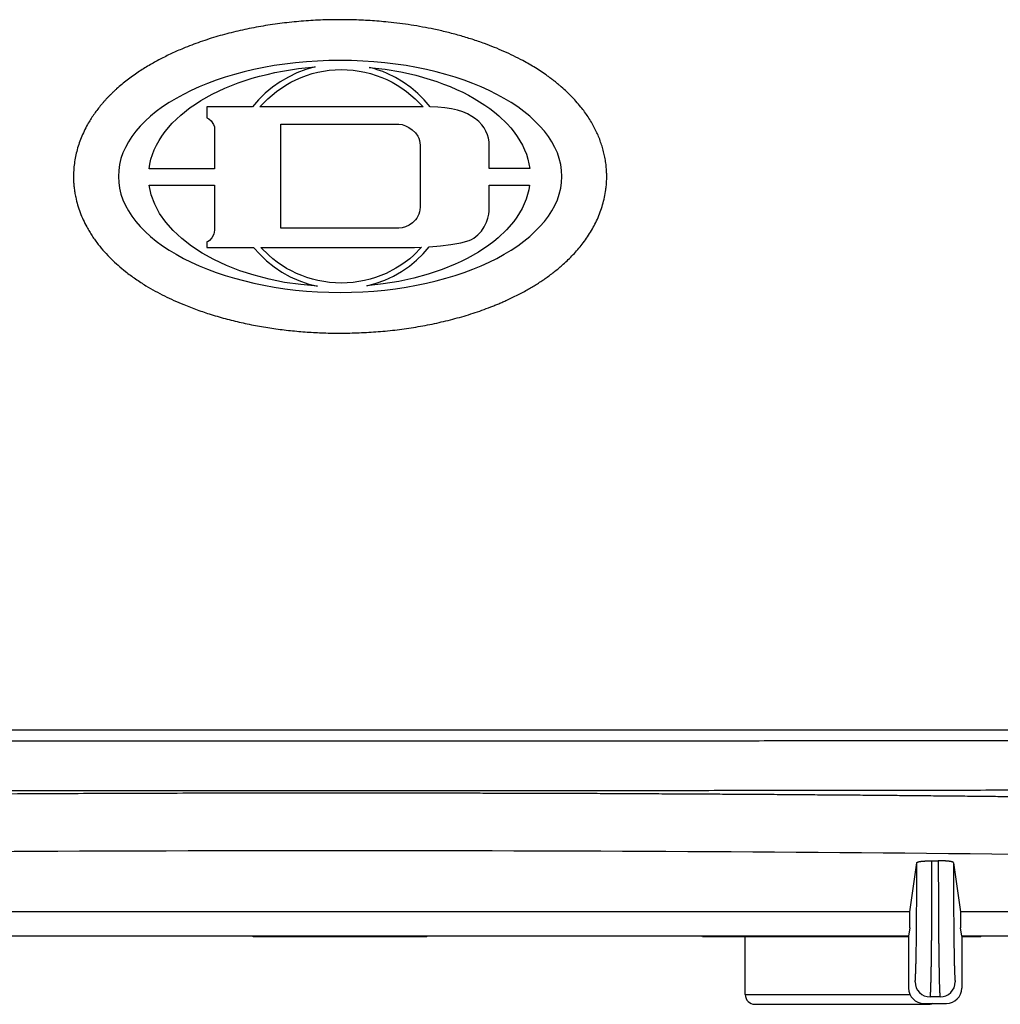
# Model space of a CAD drawing. Header units: inches. Extents: x -113 to 96, y -70 to 125.
# Tile 9 of 23: x -44 to -31, y 5 to 17. Entities that reach past the tile are written whole.
import ezdxf

# ---------------------------------------------------------------- set-up
doc = ezdxf.new("R2010")
doc.units = ezdxf.units.IN

# ---------------------------------------------------------------- blocks, each defined once
blk = doc.blocks.new('364606-D-Logo-kpl', base_point=(-40, 15.431))
at = {"color": 1, "linetype": 'Continuous'}
for p, q in [((-40.87, 16.893), (-41.005, 16.869)), ((-40.73, 16.913), (-40.87, 16.893)), ((-40.589, 16.931), (-40.73, 16.913)), ((-40.444, 16.945), (-40.589, 16.931)), ((-40.298, 16.954), (-40.444, 16.945)), ((-40.149, 16.959), (-40.298, 16.954)), ((-39.999, 16.962), (-40.149, 16.959)), ((-39.848, 16.959), (-39.999, 16.962)), ((-39.7, 16.954), (-39.848, 16.959)), ((-39.554, 16.945), (-39.7, 16.954)), ((-39.41, 16.931), (-39.554, 16.945)), ((-39.269, 16.913), (-39.41, 16.931)), ((-39.13, 16.893), (-39.269, 16.913)), ((-38.994, 16.869), (-39.13, 16.893)), ((-41.394, 16.777), (-41.516, 16.741)), ((-41.267, 16.812), (-41.394, 16.777)), ((-41.138, 16.842), (-41.267, 16.812)), ((-41.005, 16.869), (-41.138, 16.842)), ((-41.063, 16.754), (-40.964, 16.778)), ((-40.964, 16.778), (-40.863, 16.802)), ((-40.863, 16.802), (-40.76, 16.821)), ((-40.76, 16.821), (-40.548, 16.854)), ((-40.57, 16.797), (-40.683, 16.742)), ((-40.453, 16.842), (-40.57, 16.797)), ((-40.548, 16.854), (-40.331, 16.876)), ((-40.514, 16.738), (-40.443, 16.764)), ((-40.331, 16.876), (-40.453, 16.842)), ((-40.443, 16.764), (-40.37, 16.788)), ((-40.37, 16.788), (-40.296, 16.806)), ((-40.296, 16.806), (-40.22, 16.821)), ((-40.22, 16.821), (-40.143, 16.833)), ((-40.143, 16.833), (-40.064, 16.839)), ((-40.064, 16.839), (-39.984, 16.842)), ((-39.984, 16.842), (-39.826, 16.833)), ((-39.826, 16.833), (-39.748, 16.822)), ((-39.748, 16.822), (-39.672, 16.807)), ((-39.672, 16.807), (-39.597, 16.788)), ((-39.615, 16.869), (-39.404, 16.845)), ((-39.555, 16.853), (-39.615, 16.869)), ((-39.597, 16.788), (-39.524, 16.764)), ((-39.496, 16.834), (-39.555, 16.853)), ((-39.524, 16.764), (-39.451, 16.738)), ((-39.438, 16.814), (-39.496, 16.834)), ((-39.381, 16.789), (-39.438, 16.814)), ((-39.404, 16.845), (-39.199, 16.811)), ((-39.271, 16.737), (-39.381, 16.789)), ((-39.199, 16.811), (-39.099, 16.79)), ((-39.099, 16.79), (-39.002, 16.766)), ((-39.002, 16.766), (-38.813, 16.712)), ((-38.861, 16.842), (-38.994, 16.869)), ((-38.732, 16.812), (-38.861, 16.842)), ((-38.606, 16.777), (-38.732, 16.812)), ((-38.483, 16.741), (-38.606, 16.777)), ((-41.748, 16.658), (-41.86, 16.612)), ((-41.635, 16.7), (-41.748, 16.658)), ((-41.516, 16.741), (-41.635, 16.7)), ((-41.521, 16.595), (-41.345, 16.665)), ((-41.345, 16.665), (-41.254, 16.697)), ((-41.254, 16.697), (-41.16, 16.726)), ((-41.16, 16.726), (-41.063, 16.754)), ((-40.79, 16.679), (-40.892, 16.608)), ((-40.84, 16.552), (-40.716, 16.636)), ((-40.683, 16.742), (-40.79, 16.679)), ((-40.716, 16.636), (-40.651, 16.673)), ((-40.651, 16.673), (-40.583, 16.707)), ((-40.583, 16.707), (-40.514, 16.738)), ((-39.451, 16.738), (-39.382, 16.708)), ((-39.382, 16.708), (-39.314, 16.674)), ((-39.314, 16.674), (-39.248, 16.637)), ((-39.167, 16.673), (-39.271, 16.737)), ((-39.248, 16.637), (-39.184, 16.596)), ((-39.068, 16.604), (-39.167, 16.673)), ((-38.813, 16.712), (-38.722, 16.682)), ((-38.722, 16.682), (-38.634, 16.65)), ((-38.634, 16.65), (-38.547, 16.617)), ((-38.365, 16.7), (-38.483, 16.741)), ((-38.251, 16.658), (-38.365, 16.7)), ((-38.14, 16.612), (-38.251, 16.658)), ((-42.068, 16.514), (-42.164, 16.461)), ((-41.966, 16.565), (-42.068, 16.514)), ((-41.86, 16.612), (-41.966, 16.565)), ((-41.838, 16.431), (-41.686, 16.517)), ((-41.686, 16.517), (-41.521, 16.595)), ((-40.987, 16.529), (-41.075, 16.443)), ((-40.892, 16.608), (-40.987, 16.529)), ((-40.953, 16.457), (-40.84, 16.552)), ((-39.184, 16.596), (-39.123, 16.552)), ((-39.123, 16.552), (-39.008, 16.457)), ((-38.976, 16.527), (-39.068, 16.604)), ((-38.889, 16.442), (-38.976, 16.527)), ((-38.547, 16.617), (-38.465, 16.58)), ((-38.465, 16.58), (-38.383, 16.543)), ((-38.383, 16.543), (-38.306, 16.502)), ((-38.306, 16.502), (-38.231, 16.461)), ((-38.033, 16.565), (-38.14, 16.612)), ((-37.932, 16.514), (-38.033, 16.565)), ((-37.835, 16.461), (-37.932, 16.514)), ((-42.256, 16.405), (-42.343, 16.348)), ((-42.164, 16.461), (-42.256, 16.405)), ((-41.977, 16.339), (-41.909, 16.386)), ((-41.909, 16.386), (-41.838, 16.431)), ((-41.075, 16.443), (-41.157, 16.35)), ((-41.057, 16.35), (-40.953, 16.457)), ((-39.008, 16.457), (-38.905, 16.35)), ((-38.811, 16.35), (-38.889, 16.442)), ((-38.231, 16.461), (-38.159, 16.417)), ((-38.159, 16.417), (-38.091, 16.373)), ((-38.091, 16.373), (-38.026, 16.326)), ((-37.744, 16.405), (-37.835, 16.461)), ((-37.657, 16.348), (-37.744, 16.405)), ((-42.425, 16.288), (-42.501, 16.225)), ((-42.343, 16.348), (-42.425, 16.288)), ((-42.214, 16.133), (-42.103, 16.239)), ((-42.103, 16.239), (-41.977, 16.339)), ((-41.757, 16.35), (-41.758, 16.206)), ((-41.157, 16.35), (-41.757, 16.35)), ((-38.905, 16.35), (-41.057, 16.35)), ((-38.709, 16.347), (-38.811, 16.35)), ((-38.617, 16.338), (-38.709, 16.347)), ((-38.531, 16.324), (-38.617, 16.338)), ((-38.453, 16.306), (-38.531, 16.324)), ((-38.382, 16.282), (-38.453, 16.306)), ((-38.318, 16.255), (-38.382, 16.282)), ((-38.261, 16.224), (-38.318, 16.255)), ((-38.026, 16.326), (-37.963, 16.279)), ((-37.963, 16.279), (-37.904, 16.229)), ((-37.575, 16.288), (-37.657, 16.348)), ((-37.498, 16.225), (-37.575, 16.288)), ((-42.571, 16.161), (-42.636, 16.096)), ((-42.501, 16.225), (-42.571, 16.161)), ((-42.31, 16.022), (-42.214, 16.133)), ((-41.758, 16.206), (-41.734, 16.193)), ((-41.734, 16.193), (-41.7, 16.163)), ((-41.7, 16.163), (-41.67, 16.116)), ((-41.67, 16.116), (-41.659, 16.086)), ((-40.782, 14.747), (-40.782, 16.119)), ((-40.782, 16.119), (-39.224, 16.119)), ((-39.224, 16.119), (-39.183, 16.115)), ((-39.183, 16.115), (-39.139, 16.101)), ((-38.212, 16.19), (-38.261, 16.224)), ((-38.168, 16.154), (-38.212, 16.19)), ((-38.132, 16.114), (-38.168, 16.154)), ((-38.101, 16.071), (-38.132, 16.114)), ((-37.904, 16.229), (-37.796, 16.125)), ((-37.796, 16.125), (-37.748, 16.071)), ((-37.429, 16.161), (-37.498, 16.225)), ((-37.363, 16.096), (-37.429, 16.161)), ((-42.695, 16.027), (-42.747, 15.959)), ((-42.636, 16.096), (-42.695, 16.027)), ((-42.352, 15.964), (-42.31, 16.022)), ((-41.659, 16.086), (-41.656, 16.053)), ((-41.656, 16.053), (-41.656, 15.53)), ((-39.139, 16.101), (-39.092, 16.079)), ((-39.092, 16.079), (-39.048, 16.048)), ((-39.048, 16.048), (-39.007, 16.008)), ((-39.007, 16.008), (-38.975, 15.961)), ((-38.076, 16.027), (-38.101, 16.071)), ((-38.057, 15.981), (-38.076, 16.027)), ((-38.044, 15.934), (-38.057, 15.981)), ((-37.748, 16.071), (-37.704, 16.015)), ((-37.704, 16.015), (-37.663, 15.96)), ((-37.305, 16.027), (-37.363, 16.096)), ((-37.253, 15.959), (-37.305, 16.027)), ((-42.793, 15.888), (-42.832, 15.815)), ((-42.747, 15.959), (-42.793, 15.888)), ((-42.422, 15.845), (-42.389, 15.905)), ((-42.389, 15.905), (-42.352, 15.964)), ((-38.975, 15.961), (-38.962, 15.934)), ((-38.962, 15.934), (-38.952, 15.905)), ((-38.952, 15.905), (-38.947, 15.875)), ((-38.947, 15.875), (-38.945, 15.842)), ((-38.035, 15.887), (-38.044, 15.934)), ((-38.033, 15.837), (-38.035, 15.887)), ((-37.663, 15.96), (-37.627, 15.902)), ((-37.627, 15.902), (-37.595, 15.843)), ((-37.207, 15.888), (-37.253, 15.959)), ((-37.167, 15.815), (-37.207, 15.888)), ((-42.865, 15.741), (-42.891, 15.666)), ((-42.832, 15.815), (-42.865, 15.741)), ((-42.495, 15.66), (-42.475, 15.722)), ((-42.475, 15.722), (-42.451, 15.784)), ((-42.451, 15.784), (-42.422, 15.845)), ((-38.945, 15.842), (-38.945, 15.024)), ((-38.033, 15.535), (-38.033, 15.837)), ((-37.595, 15.843), (-37.567, 15.783)), ((-37.567, 15.783), (-37.543, 15.723)), ((-37.543, 15.723), (-37.524, 15.661)), ((-37.134, 15.741), (-37.167, 15.815)), ((-37.108, 15.666), (-37.134, 15.741)), ((-42.91, 15.589), (-42.921, 15.511)), ((-42.891, 15.666), (-42.91, 15.589)), ((-42.52, 15.53), (-42.509, 15.595)), ((-42.509, 15.595), (-42.495, 15.66)), ((-37.524, 15.661), (-37.509, 15.597)), ((-37.509, 15.597), (-37.499, 15.534)), ((-37.09, 15.589), (-37.108, 15.666)), ((-37.079, 15.511), (-37.09, 15.589)), ((-42.921, 15.511), (-42.925, 15.431)), ((-41.656, 15.53), (-42.52, 15.53)), ((-37.499, 15.534), (-38.033, 15.535)), ((-37.075, 15.431), (-37.079, 15.511)), ((-42.925, 15.431), (-42.921, 15.353)), ((-42.921, 15.353), (-42.91, 15.275)), ((-37.09, 15.275), (-37.079, 15.353)), ((-37.079, 15.353), (-37.075, 15.431)), ((-42.91, 15.275), (-42.891, 15.199)), ((-42.891, 15.199), (-42.865, 15.123)), ((-42.492, 15.189), (-42.519, 15.318)), ((-42.519, 15.318), (-41.656, 15.318)), ((-41.656, 15.318), (-41.656, 14.722)), ((-38.033, 14.975), (-38.033, 15.318)), ((-38.033, 15.318), (-37.5, 15.318)), ((-37.511, 15.255), (-37.526, 15.192)), ((-37.5, 15.318), (-37.511, 15.255)), ((-37.134, 15.123), (-37.108, 15.199)), ((-37.108, 15.199), (-37.09, 15.275)), ((-42.865, 15.123), (-42.832, 15.05)), ((-42.446, 15.065), (-42.492, 15.189)), ((-37.57, 15.069), (-37.599, 15.01)), ((-37.545, 15.13), (-37.57, 15.069)), ((-37.526, 15.192), (-37.545, 15.13)), ((-37.167, 15.05), (-37.134, 15.123)), ((-42.832, 15.05), (-42.793, 14.977)), ((-42.793, 14.977), (-42.747, 14.906)), ((-42.382, 14.944), (-42.446, 15.065)), ((-42.3, 14.827), (-42.382, 14.944)), ((-38.952, 14.963), (-38.961, 14.934)), ((-38.947, 14.993), (-38.952, 14.963)), ((-38.945, 15.024), (-38.947, 14.993)), ((-38.037, 14.934), (-38.033, 14.975)), ((-37.632, 14.951), (-37.669, 14.893)), ((-37.599, 15.01), (-37.632, 14.951)), ((-37.253, 14.906), (-37.207, 14.977)), ((-37.207, 14.977), (-37.167, 15.05)), ((-42.747, 14.906), (-42.695, 14.837)), ((-42.695, 14.837), (-42.636, 14.769)), ((-42.203, 14.717), (-42.3, 14.827)), ((-39.046, 14.819), (-39.09, 14.788)), ((-39.006, 14.86), (-39.046, 14.819)), ((-38.988, 14.883), (-39.006, 14.86)), ((-38.974, 14.907), (-38.988, 14.883)), ((-38.961, 14.934), (-38.974, 14.907)), ((-38.099, 14.768), (-38.069, 14.827)), ((-38.069, 14.827), (-38.049, 14.883)), ((-38.049, 14.883), (-38.037, 14.934)), ((-37.71, 14.837), (-37.805, 14.727)), ((-37.669, 14.893), (-37.71, 14.837)), ((-37.363, 14.769), (-37.305, 14.837)), ((-37.305, 14.837), (-37.253, 14.906)), ((-42.636, 14.769), (-42.571, 14.703)), ((-42.571, 14.703), (-42.501, 14.638)), ((-42.089, 14.611), (-42.203, 14.717)), ((-41.656, 14.722), (-41.666, 14.669)), ((-39.224, 14.747), (-40.782, 14.747)), ((-39.182, 14.752), (-39.224, 14.747)), ((-39.137, 14.766), (-39.182, 14.752)), ((-39.09, 14.788), (-39.137, 14.766)), ((-38.182, 14.66), (-38.136, 14.711)), ((-38.136, 14.711), (-38.099, 14.768)), ((-37.805, 14.727), (-37.914, 14.623)), ((-37.498, 14.638), (-37.429, 14.703)), ((-37.429, 14.703), (-37.363, 14.769)), ((-42.501, 14.638), (-42.425, 14.576)), ((-42.425, 14.576), (-42.343, 14.516)), ((-41.962, 14.512), (-42.089, 14.611)), ((-41.742, 14.575), (-41.758, 14.568)), ((-41.758, 14.568), (-41.758, 14.496)), ((-41.725, 14.587), (-41.742, 14.575)), ((-41.693, 14.622), (-41.725, 14.587)), ((-41.666, 14.669), (-41.693, 14.622)), ((-38.538, 14.532), (-38.409, 14.557)), ((-38.409, 14.557), (-38.299, 14.587)), ((-38.299, 14.587), (-38.266, 14.601)), ((-38.266, 14.601), (-38.236, 14.618)), ((-38.236, 14.618), (-38.182, 14.66)), ((-37.974, 14.574), (-38.037, 14.526)), ((-37.914, 14.623), (-37.974, 14.574)), ((-37.657, 14.516), (-37.575, 14.576)), ((-37.575, 14.576), (-37.498, 14.638)), ((-42.343, 14.516), (-42.256, 14.458)), ((-42.256, 14.458), (-42.164, 14.404)), ((-41.82, 14.419), (-41.962, 14.512)), ((-41.666, 14.334), (-41.82, 14.419)), ((-41.758, 14.496), (-41.143, 14.496)), ((-41.143, 14.496), (-41.059, 14.404)), ((-41.045, 14.496), (-39.019, 14.496)), ((-40.941, 14.393), (-41.045, 14.496)), ((-38.925, 14.497), (-39.028, 14.394)), ((-39.019, 14.496), (-38.925, 14.497)), ((-38.904, 14.411), (-38.823, 14.502)), ((-38.823, 14.502), (-38.677, 14.514)), ((-38.677, 14.514), (-38.538, 14.532)), ((-38.173, 14.434), (-38.322, 14.35)), ((-38.037, 14.526), (-38.173, 14.434)), ((-37.835, 14.404), (-37.744, 14.458)), ((-37.744, 14.458), (-37.657, 14.516)), ((-42.164, 14.404), (-42.068, 14.35)), ((-42.068, 14.35), (-41.966, 14.3)), ((-41.966, 14.3), (-41.86, 14.252)), ((-41.5, 14.257), (-41.666, 14.334)), ((-41.059, 14.404), (-40.969, 14.318)), ((-40.969, 14.318), (-40.872, 14.24)), ((-40.887, 14.345), (-40.941, 14.393)), ((-40.829, 14.3), (-40.887, 14.345)), ((-40.706, 14.219), (-40.829, 14.3)), ((-39.14, 14.301), (-39.2, 14.259)), ((-39.082, 14.346), (-39.14, 14.301)), ((-39.086, 14.248), (-38.992, 14.325)), ((-39.028, 14.394), (-39.082, 14.346)), ((-38.992, 14.325), (-38.904, 14.411)), ((-38.401, 14.309), (-38.483, 14.272)), ((-38.322, 14.35), (-38.401, 14.309)), ((-38.14, 14.252), (-38.033, 14.3)), ((-38.033, 14.3), (-37.932, 14.35)), ((-37.932, 14.35), (-37.835, 14.404)), ((-41.86, 14.252), (-41.748, 14.207)), ((-41.748, 14.207), (-41.635, 14.164)), ((-41.635, 14.164), (-41.516, 14.124)), ((-41.322, 14.187), (-41.5, 14.257)), ((-41.135, 14.127), (-41.322, 14.187)), ((-40.872, 14.24), (-40.769, 14.17)), ((-40.769, 14.17), (-40.659, 14.109)), ((-40.641, 14.184), (-40.706, 14.219)), ((-40.576, 14.152), (-40.641, 14.184)), ((-39.263, 14.22), (-39.394, 14.152)), ((-39.295, 14.118), (-39.188, 14.179)), ((-39.2, 14.259), (-39.263, 14.22)), ((-39.188, 14.179), (-39.086, 14.248)), ((-38.745, 14.171), (-38.837, 14.141)), ((-38.655, 14.203), (-38.745, 14.171)), ((-38.483, 14.272), (-38.655, 14.203)), ((-38.483, 14.124), (-38.365, 14.164)), ((-38.365, 14.164), (-38.251, 14.207)), ((-38.251, 14.207), (-38.14, 14.252)), ((-41.516, 14.124), (-41.394, 14.088)), ((-41.394, 14.088), (-41.138, 14.022)), ((-40.938, 14.076), (-41.135, 14.127)), ((-40.732, 14.034), (-40.938, 14.076)), ((-40.519, 14.004), (-40.732, 14.034)), ((-40.659, 14.109), (-40.544, 14.058)), ((-40.507, 14.123), (-40.576, 14.152)), ((-40.544, 14.058), (-40.424, 14.016)), ((-40.437, 14.097), (-40.507, 14.123)), ((-40.365, 14.076), (-40.437, 14.097)), ((-40.292, 14.058), (-40.365, 14.076)), ((-40.216, 14.044), (-40.292, 14.058)), ((-40.14, 14.033), (-40.216, 14.044)), ((-40.063, 14.026), (-40.14, 14.033)), ((-39.828, 14.033), (-39.984, 14.024)), ((-39.753, 14.044), (-39.828, 14.033)), ((-39.678, 14.058), (-39.753, 14.044)), ((-39.604, 14.076), (-39.678, 14.058)), ((-39.532, 14.097), (-39.604, 14.076)), ((-39.463, 14.123), (-39.532, 14.097)), ((-39.525, 14.022), (-39.408, 14.065)), ((-39.394, 14.152), (-39.463, 14.123)), ((-39.227, 14.046), (-39.434, 14.013)), ((-39.408, 14.065), (-39.295, 14.118)), ((-39.028, 14.089), (-39.227, 14.046)), ((-38.837, 14.141), (-39.028, 14.089)), ((-38.861, 14.022), (-38.732, 14.053)), ((-38.732, 14.053), (-38.606, 14.088)), ((-38.606, 14.088), (-38.483, 14.124)), ((-41.138, 14.022), (-41.005, 13.995)), ((-41.005, 13.995), (-40.87, 13.971)), ((-40.87, 13.971), (-40.73, 13.95)), ((-40.73, 13.95), (-40.589, 13.933)), ((-40.589, 13.933), (-40.444, 13.92)), ((-40.3, 13.983), (-40.519, 14.004)), ((-40.444, 13.92), (-40.298, 13.91)), ((-40.424, 14.016), (-40.3, 13.983)), ((-40.298, 13.91), (-40.149, 13.904)), ((-40.149, 13.904), (-39.999, 13.902)), ((-39.984, 14.024), (-40.063, 14.026)), ((-39.999, 13.902), (-39.7, 13.91)), ((-39.7, 13.91), (-39.554, 13.92)), ((-39.647, 13.988), (-39.525, 14.022)), ((-39.434, 14.013), (-39.647, 13.988)), ((-39.554, 13.92), (-39.41, 13.933)), ((-39.41, 13.933), (-39.269, 13.95)), ((-39.269, 13.95), (-39.13, 13.971)), ((-39.13, 13.971), (-38.994, 13.995)), ((-38.994, 13.995), (-38.861, 14.022))]:
    blk.add_line(p, q, dxfattribs=at)
blk = doc.blocks.new('Gitter__56', base_point=(-40, 34.181))
at = {"color": 2, "linetype": 'Continuous'}
blk.add_line((-56.725, 8.131), (-23.275, 8.131), dxfattribs=at)
blk = doc.blocks.new('Schaumstoff-PPI-20__57', base_point=(-40, 34.181))
at = {"color": 2, "linetype": 'Continuous'}
blk.add_line((-56.725, 8.131), (-23.275, 8.131), dxfattribs=at)
at = {"color": 1, "linetype": 'Continuous'}
blk.add_open_spline([(-42.375, 16.978), (-42.325, 17.003), (-42.225, 17.054), (-42.048, 17.13), (-41.845, 17.208), (-41.613, 17.282), (-41.378, 17.344), (-41.137, 17.395), (-40.89, 17.437), (-40.639, 17.468), (-40.387, 17.489), (-40.194, 17.497), (-40.061, 17.499), (-39.988, 17.499), (-39.916, 17.499), (-39.827, 17.497), (-39.723, 17.493), (-39.604, 17.487), (-39.485, 17.478), (-39.355, 17.466), (-39.214, 17.45), (-39.063, 17.429), (-38.913, 17.403), (-38.756, 17.373), (-38.593, 17.336), (-38.425, 17.291), (-38.258, 17.241), (-38.105, 17.189), (-37.965, 17.135), (-37.838, 17.081), (-37.712, 17.023), (-37.602, 16.966), (-37.505, 16.912), (-37.423, 16.863), (-37.341, 16.811), (-37.275, 16.765), (-37.221, 16.725), (-37.18, 16.694), (-37.14, 16.662), (-37.089, 16.619), (-37.026, 16.564), (-36.955, 16.495), (-36.888, 16.423), (-36.827, 16.352), (-36.774, 16.283), (-36.728, 16.217), (-36.685, 16.148), (-36.647, 16.078), (-36.612, 16.009), (-36.582, 15.939), (-36.556, 15.867), (-36.533, 15.795), (-36.514, 15.721), (-36.5, 15.646), (-36.489, 15.57), (-36.484, 15.5), (-36.482, 15.435), (-36.483, 15.375), (-36.487, 15.315), (-36.496, 15.242), (-36.511, 15.156), (-36.535, 15.058), (-36.567, 14.962), (-36.605, 14.869), (-36.648, 14.781), (-36.696, 14.697), (-36.749, 14.615), (-36.805, 14.539), (-36.864, 14.467), (-36.925, 14.399), (-36.989, 14.334), (-37.051, 14.276), (-37.111, 14.225), (-37.166, 14.18), (-37.223, 14.136), (-37.28, 14.094), (-37.338, 14.054), (-37.397, 14.016), (-37.456, 13.98), (-37.52, 13.943), (-37.586, 13.905), (-37.657, 13.868), (-37.729, 13.833), (-37.794, 13.802), (-37.854, 13.775), (-37.907, 13.753), (-37.96, 13.731), (-38.072, 13.686), (-38.246, 13.624), (-38.484, 13.554), (-38.725, 13.496), (-38.97, 13.448), (-39.217, 13.411), (-39.466, 13.385), (-39.716, 13.369), (-39.957, 13.363), (-40.187, 13.365), (-40.408, 13.376), (-40.628, 13.394), (-40.846, 13.42), (-41.063, 13.454), (-41.279, 13.497), (-41.492, 13.548), (-41.664, 13.597), (-41.794, 13.64), (-41.885, 13.671), (-41.975, 13.705), (-42.077, 13.745), (-42.192, 13.795), (-42.318, 13.855), (-42.441, 13.919), (-42.545, 13.98), (-42.631, 14.034), (-42.699, 14.08), (-42.766, 14.127), (-42.843, 14.186), (-42.929, 14.258), (-43.022, 14.344), (-43.11, 14.436), (-43.179, 14.519), (-43.232, 14.589), (-43.272, 14.646), (-43.308, 14.704), (-43.349, 14.775), (-43.39, 14.858), (-43.43, 14.955), (-43.464, 15.055), (-43.486, 15.144), (-43.501, 15.222), (-43.51, 15.288), (-43.516, 15.353), (-43.518, 15.428), (-43.516, 15.512), (-43.507, 15.603), (-43.492, 15.694), (-43.47, 15.785), (-43.442, 15.876), (-43.407, 15.965), (-43.367, 16.052), (-43.326, 16.129), (-43.284, 16.198), (-43.242, 16.259), (-43.199, 16.318), (-43.16, 16.366), (-43.128, 16.404), (-43.103, 16.432), (-43.078, 16.46), (-43.052, 16.487), (-43.026, 16.512), (-43.001, 16.537), (-42.975, 16.562), (-42.935, 16.598), (-42.88, 16.646), (-42.81, 16.702), (-42.737, 16.756), (-42.642, 16.822), (-42.522, 16.898), (-42.424, 16.951), (-42.375, 16.978)], degree=3, knots=[0, 0, 0, 0, 0.167544, 0.335092, 0.578108, 0.821153, 1.064268, 1.30738, 1.560487, 1.813599, 2.066565, 2.319503, 2.39226, 2.465013, 2.537757, 2.610502, 2.730035, 2.849569, 2.969123, 3.088678, 3.241271, 3.393865, 3.54648, 3.699096, 3.872966, 4.046839, 4.220693, 4.39454, 4.532797, 4.671052, 4.809305, 4.947552, 5.043862, 5.140171, 5.236416, 5.332654, 5.384069, 5.435482, 5.486919, 5.538359, 5.637194, 5.736037, 5.834869, 5.93369, 6.014762, 6.095832, 6.176882, 6.257929, 6.333937, 6.409945, 6.48598, 6.562014, 6.638312, 6.714612, 6.790859, 6.867097, 6.926744, 6.986388, 7.046055, 7.105729, 7.206898, 7.308098, 7.409389, 7.510666, 7.607553, 7.704443, 7.801286, 7.898124, 7.989351, 8.080578, 8.171808, 8.263038, 8.334751, 8.406461, 8.478149, 8.549837, 8.619667, 8.689496, 8.759334, 8.829172, 8.909047, 8.988922, 9.068791, 9.14866, 9.206251, 9.26384, 9.32143, 9.379023, 9.626833, 9.874717, 10.12292, 10.371108, 10.621802, 10.872494, 11.123026, 11.373558, 11.594013, 11.814461, 12.034974, 12.255491, 12.47503, 12.694573, 12.913961, 13.13332, 13.229328, 13.325331, 13.421363, 13.5174, 13.656637, 13.795881, 13.935049, 14.074204, 14.156316, 14.238424, 14.320594, 14.402771, 14.529822, 14.656891, 14.783825, 14.91072, 14.979641, 15.048554, 15.1175, 15.186453, 15.291571, 15.396714, 15.501842, 15.606938, 15.673019, 15.739092, 15.805125, 15.871164, 15.96328, 16.055418, 16.147671, 16.239918, 16.335529, 16.431147, 16.526708, 16.622257, 16.695701, 16.769142, 16.842553, 16.91596, 16.953592, 16.991222, 17.028845, 17.066467, 17.102272, 17.138077, 17.173885, 17.209695, 17.300085, 17.390484, 17.48092, 17.57136, 17.73872, 17.906114, 17.906114, 17.906114, 17.906114], dxfattribs=at)
blk = doc.blocks.new('364279-GITTER-kpl__58', base_point=(-40, 34.181))
for name, p in [('Schaumstoff-PPI-20__57', (-40, 34.181)), ('Gitter__56', (-40, 34.181)), ('364606-D-Logo-kpl', (-40, 15.431))]:
    blk.add_blockref(name, p)
blk = doc.blocks.new('363843-Gummifuss_3__60', base_point=(-33.421, 4.956))
at = {"color": 2, "linetype": 'Continuous'}
for p, q in [((-34.655, 4.638), (-34.655, 5.401)), ((-34.528, 4.511), (-32.242, 4.511))]:
    blk.add_line(p, q, dxfattribs=at)
at = {"color": 1, "linetype": 'Continuous'}
for p, q in [((-34.655, 4.638), (-33.407, 4.638)), ((-33.407, 4.638), (-32.481, 4.638))]:
    blk.add_line(p, q, dxfattribs=at)
at = {"color": 2, "linetype": 'Continuous'}
for centre, start, end in [((-34.528, 4.638), 180, -90), ((-32.242, 4.638), -90, -64.1909)]:
    blk.add_arc(centre, 0.127, start, end, dxfattribs=at)
blk = doc.blocks.new('366455-Rueckteil_12-Zoll_passiv__63', base_point=(-40, 34.256))
at = {"color": 2, "linetype": 'Continuous'}
for p, q in [((-41.145, 5.401), (-41.145, 5.408)), ((-38.855, 5.401), (-41.145, 5.401)), ((-38.855, 5.401), (-38.855, 5.408)), ((-35.221, 5.401), (-35.223, 5.408)), ((-33.385, 5.401), (-35.221, 5.401)), ((-32.5, 5.401), (-33.385, 5.401)), ((-31.549, 5.401), (-31.8, 5.401)), ((-31.549, 5.401), (-31.547, 5.408))]:
    blk.add_line(p, q, dxfattribs=at)
blk = doc.blocks.new('366455-Rueckteil_12-Zoll_passiv_kpl__64', base_point=(-40, 34.256))
blk.add_blockref('366455-Rueckteil_12-Zoll_passiv__63', (-40, 34.256))
blk = doc.blocks.new('GEHAEUSE-kpl__65', base_point=(-40, 33.811))
for name, p in [('366455-Rueckteil_12-Zoll_passiv_kpl__64', (-40, 34.256)), ('363843-Gummifuss_3__60', (-33.421, 4.956))]:
    blk.add_blockref(name, p)
blk = doc.blocks.new('Schallwand__66', base_point=(-40, 33.748))
at = {"color": 2, "linetype": 'Continuous'}
for p, q in [((-32.484, 5.729), (-32.392, 6.379)), ((-32.192, 6.404), (-32.108, 6.404)), ((-31.908, 6.379), (-31.816, 5.729)), ((-32.484, 5.729), (-47.516, 5.729)), ((-32.484, 5.519), (-32.484, 5.729)), ((-21.058, 5.729), (-31.816, 5.729)), ((-31.816, 5.729), (-31.816, 5.519)), ((-32.484, 5.519), (-32.5, 5.408)), ((-31.8, 5.408), (-31.816, 5.519)), ((-32.5, 5.408), (-47.5, 5.408)), ((-32.5, 5.408), (-32.5, 4.723)), ((-21.056, 5.408), (-31.8, 5.408)), ((-31.8, 5.408), (-31.8, 4.723)), ((-32.3, 4.523), (-32, 4.523))]:
    blk.add_line(p, q, dxfattribs=at)
at = {"color": 1, "linetype": 'Continuous'}
for p, q in [((-32.393, 5.882), (-32.392, 6.379)), ((-32.193, 5.847), (-32.192, 6.404)), ((-32.108, 6.404), (-32.107, 5.847)), ((-31.908, 6.379), (-31.907, 5.882)), ((-32.085, 4.608), (-32.215, 4.608))]:
    blk.add_line(p, q, dxfattribs=at)
for centre, start, end in [((-32.215, 4.808), -180, -90), ((-32.085, 4.808), -90, 0)]:
    blk.add_arc(centre, 0.2, start, end, dxfattribs=at)
at = {"color": 2, "linetype": 'Continuous'}
for centre, start, end in [((-32.3, 4.723), 180, -90), ((-32, 4.723), -90, 0)]:
    blk.add_arc(centre, 0.2, start, end, dxfattribs=at)
for points, knots in [([(-55.998, 8.008), (-54.672, 8.005), (-52.019, 7.998), (-49.031, 7.992), (-47.035, 7.99), (-46.032, 7.989), (-45.028, 7.988), (-44.024, 7.987), (-43.018, 7.986), (-42.012, 7.986), (-41.006, 7.985), (-40, 7.985), (-38.994, 7.985), (-37.988, 7.986), (-36.982, 7.986), (-35.976, 7.987), (-34.972, 7.988), (-33.968, 7.989), (-32.965, 7.99), (-30.969, 7.992), (-27.981, 7.998), (-25.328, 8.005), (-24.002, 8.008)], [0, 0, 0, 0, 3.979568, 7.959137, 8.962769, 9.966402, 10.970035, 11.973667, 12.979815, 13.985963, 14.99211, 15.998258, 17.004405, 18.010553, 19.0167, 20.022848, 21.026481, 22.030113, 23.033746, 24.037379, 28.016947, 31.996515, 31.996515, 31.996515, 31.996515]), ([(-32.392, 6.379), (-32.392, 6.379), (-32.392, 6.38), (-32.392, 6.38), (-32.392, 6.38), (-32.391, 6.381), (-32.391, 6.381), (-32.391, 6.382), (-32.39, 6.382), (-32.39, 6.382), (-32.39, 6.383), (-32.389, 6.383), (-32.388, 6.384), (-32.388, 6.384), (-32.387, 6.385), (-32.386, 6.385), (-32.385, 6.386), (-32.384, 6.386), (-32.383, 6.386), (-32.382, 6.387), (-32.381, 6.387), (-32.379, 6.388), (-32.378, 6.388), (-32.377, 6.389), (-32.375, 6.389), (-32.373, 6.39), (-32.37, 6.39), (-32.368, 6.391), (-32.366, 6.392), (-32.363, 6.392), (-32.361, 6.393), (-32.358, 6.393), (-32.355, 6.394), (-32.352, 6.394), (-32.349, 6.395), (-32.346, 6.395), (-32.342, 6.396), (-32.339, 6.396), (-32.335, 6.397), (-32.332, 6.397), (-32.328, 6.398), (-32.324, 6.398), (-32.32, 6.398), (-32.317, 6.399), (-32.313, 6.399), (-32.308, 6.4), (-32.304, 6.4), (-32.3, 6.4), (-32.296, 6.401), (-32.291, 6.401), (-32.287, 6.401), (-32.283, 6.402), (-32.278, 6.402), (-32.274, 6.402), (-32.269, 6.402), (-32.264, 6.403), (-32.258, 6.403), (-32.252, 6.403), (-32.246, 6.403), (-32.234, 6.404), (-32.216, 6.404), (-32.2, 6.404), (-32.192, 6.404)], [0, 0, 0, 0, 0.00028, 0.0005601, 0.001016, 0.0014731, 0.0019356, 0.0023978, 0.0029912, 0.0035847, 0.004175, 0.0047653, 0.0056367, 0.0065082, 0.0073814, 0.0082546, 0.0093801, 0.0105055, 0.01163, 0.0127546, 0.0141526, 0.0155506, 0.0169488, 0.0183471, 0.0205373, 0.0227275, 0.0249177, 0.027108, 0.0297557, 0.0324034, 0.0350511, 0.0376988, 0.0407817, 0.0438645, 0.0469475, 0.0500304, 0.0535244, 0.0570184, 0.0605124, 0.0640065, 0.0678553, 0.0717041, 0.0755529, 0.0794017, 0.0835467, 0.0876918, 0.0918368, 0.0959819, 0.1003531, 0.1047243, 0.1090956, 0.1134668, 0.1179938, 0.1225208, 0.1270478, 0.1315748, 0.137723, 0.1438712, 0.1500194, 0.1561676, 0.1803501, 0.2045327, 0.2045327, 0.2045327, 0.2045327]), ([(-31.908, 6.379), (-31.908, 6.379), (-31.908, 6.38), (-31.908, 6.38), (-31.908, 6.38), (-31.909, 6.381), (-31.909, 6.381), (-31.909, 6.382), (-31.91, 6.382), (-31.91, 6.382), (-31.91, 6.383), (-31.911, 6.383), (-31.912, 6.384), (-31.912, 6.384), (-31.913, 6.385), (-31.914, 6.385), (-31.915, 6.386), (-31.916, 6.386), (-31.917, 6.386), (-31.918, 6.387), (-31.919, 6.387), (-31.921, 6.388), (-31.922, 6.388), (-31.923, 6.389), (-31.925, 6.389), (-31.927, 6.39), (-31.93, 6.39), (-31.932, 6.391), (-31.934, 6.392), (-31.937, 6.392), (-31.939, 6.393), (-31.942, 6.393), (-31.945, 6.394), (-31.948, 6.394), (-31.951, 6.395), (-31.954, 6.395), (-31.958, 6.396), (-31.961, 6.396), (-31.965, 6.397), (-31.968, 6.397), (-31.972, 6.398), (-31.976, 6.398), (-31.98, 6.398), (-31.983, 6.399), (-31.987, 6.399), (-31.992, 6.4), (-31.996, 6.4), (-32, 6.4), (-32.004, 6.401), (-32.009, 6.401), (-32.013, 6.401), (-32.017, 6.402), (-32.022, 6.402), (-32.026, 6.402), (-32.031, 6.402), (-32.036, 6.403), (-32.042, 6.403), (-32.048, 6.403), (-32.054, 6.403), (-32.066, 6.404), (-32.084, 6.404), (-32.1, 6.404), (-32.108, 6.404)], [0, 0, 0, 0, 0.00028, 0.0005601, 0.001016, 0.0014731, 0.0019356, 0.0023978, 0.0029912, 0.0035847, 0.004175, 0.0047653, 0.0056367, 0.0065082, 0.0073814, 0.0082546, 0.0093801, 0.0105055, 0.01163, 0.0127546, 0.0141526, 0.0155506, 0.0169488, 0.0183471, 0.0205373, 0.0227275, 0.0249177, 0.027108, 0.0297557, 0.0324034, 0.0350511, 0.0376988, 0.0407817, 0.0438645, 0.0469475, 0.0500304, 0.0535244, 0.0570184, 0.0605124, 0.0640065, 0.0678553, 0.0717041, 0.0755529, 0.0794017, 0.0835467, 0.0876918, 0.0918368, 0.0959819, 0.1003531, 0.1047243, 0.1090956, 0.1134668, 0.1179938, 0.1225208, 0.1270478, 0.1315748, 0.137723, 0.1438712, 0.1500194, 0.1561676, 0.1803501, 0.2045327, 0.2045327, 0.2045327, 0.2045327])]:
    blk.add_open_spline(points, degree=3, knots=knots, dxfattribs=at)
at = {"color": 1, "linetype": 'Continuous'}
for points, knots in [([(-58.47, 7.092), (-58.466, 7.092), (-58.457, 7.092), (-58.447, 7.091), (-58.44, 7.091), (-58.437, 7.091), (-58.434, 7.091), (-58.431, 7.091), (-58.427, 7.091), (-58.424, 7.092), (-58.421, 7.092), (-58.418, 7.092), (-58.414, 7.092), (-58.411, 7.092), (-58.407, 7.092), (-58.404, 7.092), (-58.4, 7.092), (-58.397, 7.092), (-58.393, 7.092), (-58.388, 7.092), (-58.381, 7.093), (-58.372, 7.093), (-58.363, 7.093), (-58.354, 7.093), (-58.345, 7.093), (-58.336, 7.094), (-58.327, 7.094), (-58.315, 7.094), (-58.3, 7.094), (-58.283, 7.095), (-58.265, 7.095), (-58.247, 7.096), (-58.229, 7.096), (-58.211, 7.096), (-58.193, 7.097), (-58.169, 7.097), (-58.14, 7.098), (-58.104, 7.099), (-58.068, 7.1), (-58.033, 7.1), (-57.997, 7.101), (-57.961, 7.102), (-57.925, 7.103), (-57.878, 7.104), (-57.818, 7.105), (-57.747, 7.107), (-57.675, 7.108), (-57.604, 7.11), (-57.532, 7.111), (-57.461, 7.113), (-57.389, 7.115), (-57.294, 7.117), (-57.174, 7.119), (-57.031, 7.122), (-56.888, 7.125), (-56.745, 7.128), (-56.602, 7.131), (-56.458, 7.134), (-56.315, 7.137), (-56.124, 7.141), (-55.885, 7.146), (-55.598, 7.151), (-55.311, 7.157), (-55.023, 7.162), (-54.736, 7.167), (-54.449, 7.172), (-54.161, 7.178), (-53.777, 7.184), (-53.295, 7.192), (-52.717, 7.202), (-52.138, 7.21), (-51.56, 7.219), (-50.984, 7.227), (-50.408, 7.234), (-49.832, 7.241), (-49.061, 7.251), (-48.097, 7.261), (-46.938, 7.271), (-45.779, 7.28), (-44.618, 7.288), (-43.457, 7.294), (-42.294, 7.298), (-41.132, 7.3), (-40.253, 7.301), (-39.658, 7.301), (-39.348, 7.3), (-39.037, 7.3), (-38.728, 7.3), (-38.421, 7.299), (-38.116, 7.298), (-37.811, 7.298), (-37.508, 7.297), (-37.206, 7.296), (-36.907, 7.295), (-36.608, 7.294), (-36.31, 7.292), (-36.015, 7.291), (-35.721, 7.289), (-35.428, 7.288), (-35.136, 7.286), (-34.847, 7.284), (-34.56, 7.283), (-34.272, 7.281), (-33.987, 7.278), (-33.703, 7.276), (-33.422, 7.274), (-33.14, 7.272), (-32.861, 7.269), (-32.584, 7.267), (-32.309, 7.264), (-32.033, 7.262), (-31.76, 7.259), (-31.489, 7.256), (-31.22, 7.253), (-30.952, 7.251), (-30.726, 7.248), (-30.544, 7.246), (-30.405, 7.244), (-30.266, 7.243), (-30.128, 7.241), (-29.991, 7.239), (-29.855, 7.238), (-29.719, 7.236), (-29.585, 7.234), (-29.451, 7.232), (-29.319, 7.231), (-29.187, 7.229), (-29.056, 7.227), (-28.926, 7.225), (-28.797, 7.224), (-28.669, 7.222), (-28.541, 7.22), (-28.415, 7.218), (-28.29, 7.217), (-28.165, 7.215), (-28.041, 7.213), (-27.919, 7.211), (-27.797, 7.209), (-27.676, 7.207), (-27.556, 7.206), (-27.437, 7.204), (-27.32, 7.202), (-27.203, 7.2), (-27.087, 7.198), (-26.972, 7.197), (-26.858, 7.195), (-26.745, 7.193), (-26.633, 7.191), (-26.522, 7.189), (-26.413, 7.187), (-26.304, 7.186), (-26.196, 7.184), (-26.089, 7.182), (-25.984, 7.18), (-25.879, 7.178), (-25.775, 7.176), (-25.673, 7.175), (-25.572, 7.173), (-25.471, 7.171), (-25.372, 7.169), (-25.274, 7.167), (-25.178, 7.166), (-25.081, 7.164), (-24.986, 7.162), (-24.893, 7.16), (-24.801, 7.159), (-24.709, 7.157), (-24.619, 7.155), (-24.53, 7.154), (-24.442, 7.152), (-24.355, 7.15), (-24.269, 7.149), (-24.185, 7.147), (-24.103, 7.145), (-24.02, 7.144), (-23.939, 7.142), (-23.86, 7.14), (-23.782, 7.139), (-23.704, 7.137), (-23.628, 7.136), (-23.553, 7.134), (-23.481, 7.133), (-23.408, 7.131), (-23.337, 7.13), (-23.267, 7.128), (-23.199, 7.127), (-23.132, 7.126), (-23.065, 7.124), (-23.001, 7.123), (-22.938, 7.121), (-22.876, 7.12), (-22.815, 7.119), (-22.756, 7.118), (-22.698, 7.116), (-22.641, 7.115), (-22.585, 7.114), (-22.531, 7.113), (-22.479, 7.112), (-22.427, 7.111), (-22.377, 7.109), (-22.328, 7.108), (-22.282, 7.107), (-22.235, 7.106), (-22.19, 7.105), (-22.148, 7.104), (-22.106, 7.104), (-22.065, 7.103), (-22.026, 7.102), (-21.989, 7.101), (-21.954, 7.1), (-21.918, 7.1), (-21.885, 7.099), (-21.853, 7.098), (-21.824, 7.097), (-21.794, 7.097), (-21.766, 7.096), (-21.741, 7.096), (-21.717, 7.095), (-21.693, 7.095), (-21.671, 7.094), (-21.652, 7.094), (-21.634, 7.094), (-21.616, 7.093), (-21.593, 7.093), (-21.564, 7.092), (-21.541, 7.092), (-21.53, 7.092)], [0, 0, 0, 0, 0.01341, 0.02682, 0.03, 0.033181, 0.036361, 0.039541, 0.042723, 0.045905, 0.049086, 0.052268, 0.055791, 0.059314, 0.062838, 0.066361, 0.06988, 0.073398, 0.076917, 0.080436, 0.089361, 0.098286, 0.107212, 0.116137, 0.125068, 0.133999, 0.14293, 0.151861, 0.16973, 0.187598, 0.205466, 0.223335, 0.241186, 0.259038, 0.27689, 0.294741, 0.330476, 0.366211, 0.401945, 0.43768, 0.473414, 0.509148, 0.544882, 0.580615, 0.652101, 0.723587, 0.795073, 0.866559, 0.938123, 1.009687, 1.08125, 1.152814, 1.29601, 1.439206, 1.582401, 1.725597, 1.868932, 2.012268, 2.155603, 2.298939, 2.586005, 2.873072, 3.160139, 3.447205, 3.734777, 4.022348, 4.309919, 4.59749, 5.176074, 5.754658, 6.333242, 6.911826, 7.487841, 8.063855, 8.63987, 9.215885, 10.374956, 11.534028, 12.6931, 13.852172, 15.0148, 16.177429, 17.340056, 18.502683, 18.813433, 19.124184, 19.434934, 19.745684, 20.050778, 20.355871, 20.660965, 20.966058, 21.265389, 21.564719, 21.864049, 22.163379, 22.45684, 22.7503, 23.04376, 23.33722, 23.624703, 23.912185, 24.199668, 24.487151, 24.76855, 25.049949, 25.331347, 25.612746, 25.887954, 26.163161, 26.438369, 26.713576, 26.982485, 27.251394, 27.520303, 27.789212, 27.928266, 28.06732, 28.206375, 28.345429, 28.481138, 28.616846, 28.752555, 28.888264, 29.020523, 29.152781, 29.285039, 29.417297, 29.545999, 29.674701, 29.803403, 29.932105, 30.057145, 30.182185, 30.307225, 30.432266, 30.553538, 30.674811, 30.796083, 30.917356, 31.034756, 31.152155, 31.269555, 31.386955, 31.500375, 31.613796, 31.727217, 31.840638, 31.949975, 32.059312, 32.168648, 32.277985, 32.383132, 32.488278, 32.593425, 32.698572, 32.799423, 32.900274, 33.001126, 33.101977, 33.198427, 33.294877, 33.391327, 33.487777, 33.57972, 33.671664, 33.763607, 33.85555, 33.942881, 34.030212, 34.117542, 34.204873, 34.287486, 34.370099, 34.452711, 34.535324, 34.613113, 34.690902, 34.768691, 34.84648, 34.919339, 34.992199, 35.065058, 35.137917, 35.205742, 35.273566, 35.341391, 35.409215, 35.471899, 35.534582, 35.597266, 35.659949, 35.717386, 35.774824, 35.832261, 35.889698, 35.941783, 35.993868, 36.045953, 36.098038, 36.144665, 36.191292, 36.237919, 36.284546, 36.32561, 36.366674, 36.407737, 36.448801, 36.484195, 36.51959, 36.554984, 36.590379, 36.619998, 36.649618, 36.679237, 36.708857, 36.732596, 36.756335, 36.780074, 36.803813, 36.821565, 36.839318, 36.857071, 36.874824, 36.909075, 36.943327, 36.943327, 36.943327, 36.943327]), ([(-57.907, 7.359), (-56.424, 7.355), (-53.458, 7.346), (-50.117, 7.34), (-47.884, 7.337), (-46.76, 7.335), (-45.635, 7.334), (-44.51, 7.333), (-43.383, 7.332), (-42.255, 7.332), (-41.128, 7.331), (-40, 7.331), (-38.872, 7.331), (-37.745, 7.332), (-36.617, 7.332), (-35.49, 7.333), (-34.365, 7.334), (-33.24, 7.335), (-32.116, 7.337), (-29.883, 7.34), (-26.542, 7.346), (-23.576, 7.355), (-22.093, 7.359)], [0, 0, 0, 0, 4.449454, 8.898908, 10.023204, 11.1475, 12.271796, 13.396092, 14.523826, 15.651561, 16.779296, 17.90703, 19.034765, 20.162499, 21.290234, 22.417968, 23.542264, 24.66656, 25.790856, 26.915152, 31.364606, 35.81406, 35.81406, 35.81406, 35.81406]), ([(-32.415, 4.808), (-32.414, 4.817), (-32.41, 4.836), (-32.409, 4.859), (-32.408, 4.879), (-32.408, 4.895), (-32.407, 4.911), (-32.406, 4.929), (-32.405, 4.948), (-32.405, 4.969), (-32.404, 4.991), (-32.403, 5.014), (-32.403, 5.039), (-32.402, 5.066), (-32.402, 5.093), (-32.401, 5.124), (-32.4, 5.159), (-32.399, 5.199), (-32.399, 5.239), (-32.398, 5.281), (-32.398, 5.325), (-32.397, 5.371), (-32.396, 5.417), (-32.395, 5.517), (-32.394, 5.672), (-32.394, 5.812), (-32.393, 5.882)], [0, 0, 0, 0, 0.027905, 0.05581, 0.071628, 0.08744, 0.103236, 0.119033, 0.140437, 0.16184, 0.183252, 0.204664, 0.231452, 0.258239, 0.285023, 0.311807, 0.35183, 0.391852, 0.431877, 0.471901, 0.517751, 0.5636, 0.609449, 0.655298, 0.864983, 1.074668, 1.074668, 1.074668, 1.074668]), ([(-32.215, 4.608), (-32.214, 4.612), (-32.212, 4.62), (-32.212, 4.631), (-32.211, 4.639), (-32.211, 4.646), (-32.21, 4.653), (-32.21, 4.661), (-32.209, 4.67), (-32.209, 4.68), (-32.208, 4.69), (-32.208, 4.701), (-32.207, 4.712), (-32.207, 4.725), (-32.207, 4.738), (-32.206, 4.751), (-32.206, 4.766), (-32.205, 4.781), (-32.205, 4.797), (-32.204, 4.813), (-32.204, 4.83), (-32.203, 4.848), (-32.203, 4.866), (-32.203, 4.885), (-32.202, 4.905), (-32.202, 4.926), (-32.201, 4.947), (-32.201, 4.968), (-32.201, 4.99), (-32.2, 5.013), (-32.2, 5.036), (-32.2, 5.06), (-32.199, 5.084), (-32.199, 5.109), (-32.198, 5.134), (-32.198, 5.16), (-32.198, 5.186), (-32.198, 5.212), (-32.197, 5.239), (-32.197, 5.266), (-32.197, 5.293), (-32.196, 5.321), (-32.196, 5.349), (-32.195, 5.446), (-32.194, 5.612), (-32.194, 5.769), (-32.193, 5.847)], [0, 0, 0, 0, 0.012283, 0.024565, 0.031586, 0.038604, 0.045611, 0.052618, 0.062451, 0.072283, 0.082121, 0.091959, 0.104611, 0.117263, 0.129912, 0.142561, 0.158022, 0.173484, 0.188946, 0.204408, 0.222545, 0.240683, 0.25882, 0.276958, 0.297635, 0.318313, 0.338991, 0.359669, 0.382633, 0.405597, 0.428561, 0.451525, 0.476498, 0.501471, 0.526444, 0.551417, 0.578053, 0.604689, 0.631325, 0.657961, 0.685914, 0.713867, 0.741819, 0.769772, 1.004821, 1.239871, 1.239871, 1.239871, 1.239871]), ([(-32.107, 5.847), (-32.106, 5.769), (-32.106, 5.612), (-32.105, 5.446), (-32.104, 5.349), (-32.104, 5.321), (-32.103, 5.293), (-32.103, 5.266), (-32.103, 5.239), (-32.102, 5.212), (-32.102, 5.186), (-32.102, 5.16), (-32.102, 5.134), (-32.101, 5.109), (-32.101, 5.084), (-32.1, 5.06), (-32.1, 5.036), (-32.1, 5.013), (-32.099, 4.99), (-32.099, 4.968), (-32.099, 4.947), (-32.098, 4.926), (-32.098, 4.905), (-32.097, 4.885), (-32.097, 4.866), (-32.097, 4.848), (-32.096, 4.83), (-32.096, 4.813), (-32.095, 4.797), (-32.095, 4.781), (-32.094, 4.766), (-32.094, 4.751), (-32.093, 4.738), (-32.093, 4.725), (-32.093, 4.712), (-32.092, 4.701), (-32.092, 4.69), (-32.091, 4.68), (-32.091, 4.67), (-32.09, 4.661), (-32.09, 4.653), (-32.089, 4.646), (-32.089, 4.639), (-32.088, 4.631), (-32.088, 4.62), (-32.086, 4.612), (-32.085, 4.608)], [0, 0, 0, 0, 0.235049, 0.470099, 0.498051, 0.526004, 0.553957, 0.581909, 0.608545, 0.635181, 0.661817, 0.688453, 0.713426, 0.7384, 0.763373, 0.788346, 0.81131, 0.834274, 0.857238, 0.880202, 0.90088, 0.921558, 0.942235, 0.962913, 0.98105, 0.999188, 1.017325, 1.035463, 1.050925, 1.066387, 1.081848, 1.09731, 1.109959, 1.122608, 1.13526, 1.147911, 1.157749, 1.167587, 1.17742, 1.187252, 1.19426, 1.201267, 1.208284, 1.215305, 1.227588, 1.239871, 1.239871, 1.239871, 1.239871]), ([(-31.907, 5.882), (-31.906, 5.812), (-31.906, 5.672), (-31.905, 5.517), (-31.904, 5.417), (-31.903, 5.371), (-31.902, 5.325), (-31.902, 5.281), (-31.901, 5.239), (-31.901, 5.199), (-31.9, 5.159), (-31.899, 5.124), (-31.898, 5.093), (-31.898, 5.066), (-31.897, 5.039), (-31.897, 5.014), (-31.896, 4.991), (-31.895, 4.969), (-31.895, 4.948), (-31.894, 4.929), (-31.893, 4.911), (-31.892, 4.895), (-31.892, 4.879), (-31.891, 4.859), (-31.89, 4.836), (-31.886, 4.817), (-31.885, 4.808)], [0, 0, 0, 0, 0.209685, 0.419369, 0.465218, 0.511067, 0.556917, 0.602767, 0.642791, 0.682815, 0.722838, 0.76286, 0.789644, 0.816428, 0.843216, 0.870003, 0.891415, 0.912827, 0.934231, 0.955635, 0.971432, 0.987228, 1.00304, 1.018857, 1.046762, 1.074668, 1.074668, 1.074668, 1.074668])]:
    blk.add_open_spline(points, degree=3, knots=knots, dxfattribs=at)
at = {"color": 2, "linetype": 'Continuous'}
blk.add_open_spline([(-58.34, 6.33), (-55.284, 6.39), (-49.171, 6.511), (-40, 6.555), (-30.829, 6.511), (-24.716, 6.39), (-21.66, 6.33)], degree=3, dxfattribs=at)
blk = doc.blocks.new('364360-SCHALLWAND-kpl__67', base_point=(-40, 33.748))
blk.add_blockref('Schallwand__66', (-40, 33.748))
blk = doc.blocks.new('SCHALLWAND__68', base_point=(-40, 33.748))
blk.add_blockref('364360-SCHALLWAND-kpl__67', (-40, 33.748))
blk = doc.blocks.new('113030a-D12-12Z-2WEG__69', base_point=(-40, 33.811))
for name, p in [('GEHAEUSE-kpl__65', (-40, 33.811)), ('SCHALLWAND__68', (-40, 33.748)), ('364279-GITTER-kpl__58', (-40, 34.181))]:
    blk.add_blockref(name, p)
blk = doc.blocks.new('FRONT', base_point=(-45.704, 34.647))
blk.add_blockref('113030a-D12-12Z-2WEG__69', (-40, 33.811))
blk = doc.blocks.new('D12', base_point=(-8.53, 27.449))
blk.add_blockref('FRONT', (-45.704, 34.647))
blk = doc.blocks.new('TOP__70', base_point=(-8.53, 27.449))
blk.add_blockref('D12', (-8.53, 27.449))

msp = doc.modelspace()

# ---------------------------------------------------------------- block references
msp.add_blockref('TOP__70', (-8.53, 27.449))

doc.saveas('drawing.dxf')
